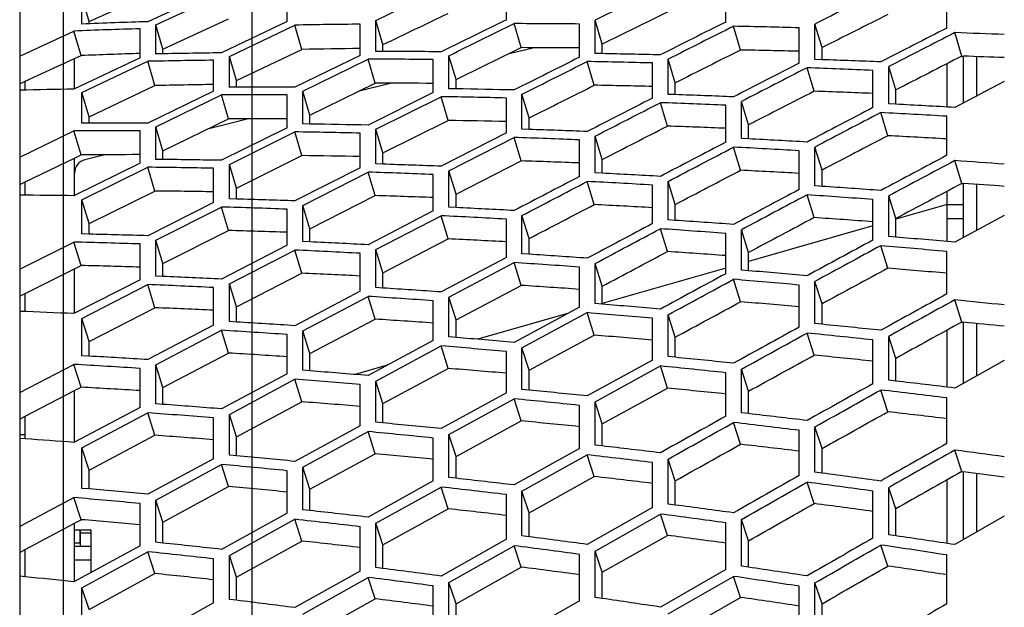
# Model space of a CAD drawing. Header units: millimetres. Extents: x 0 to 420, y 0 to 297.
# Tile 92 of 150: x 196.49 to 203.69, y 241.81 to 246.1. Entities that reach past the tile are written whole.
import ezdxf

# ---------------------------------------------------------------- set-up
doc = ezdxf.new("R2010")
doc.units = ezdxf.units.MM
doc.header["$LTSCALE"] = 23.1
doc.layers.get('0').update_dxf_attribs({"linetype": 'CONTINUOUS'})
for name, color, linetype in [('02___PRT_ALL_AXES', 7, 'CONTINUOUS'), ('06___PRT_ALL_SURFS', 7, 'CONTINUOUS'), ('AXES', 7, 'CONTINUOUS'), ('DIM_PILOTEES', 7, 'CONTINUOUS')]:
    doc.layers.add(name, color=color, linetype=linetype)
doc.styles.get("Standard").update_dxf_attribs({"font": 'txt', "width": 0.7})
doc.dimstyles.new('DIMSTYLE_4', dxfattribs={"dimtxt": 2.5, "dimasz": 3.5, "dimexe": 2, "dimexo": 0, "dimtad": 1, "dimdec": 0, "dimlfac": 5, "dimdsep": 46, "dimtxsty": 'Standard', "dimblk": '_FILLED', "dimblk1": '_FILLED', "dimblk2": '_FILLED', "dimcen": 0, "dimazin": 2, "dimtp": 0.5, "dimtm": 0.5, "dimtfac": 1, "dimtdec": 0, "dimtofl": 0, "dimtmove": 0, "dimatfit": 3, "dimldrblk": '_FILLED', "dimfxl": 0, "dimtolj": 1, "dimarcsym": 0})
doc.dimstyles.new('DIMSTYLE_6', dxfattribs={"dimtxt": 2.5, "dimasz": 3.5, "dimexe": 2, "dimexo": 0, "dimtad": 1, "dimlfac": 5, "dimdsep": 46, "dimtxsty": 'Standard', "dimblk": '_FILLED', "dimblk1": '_FILLED', "dimblk2": '_FILLED', "dimcen": 0, "dimazin": 2, "dimtp": 0.3, "dimtm": 0.3, "dimtfac": 1, "dimtofl": 0, "dimtmove": 0, "dimatfit": 3, "dimldrblk": '_FILLED', "dimfxl": 0, "dimtolj": 1, "dimarcsym": 0})

# ---------------------------------------------------------------- blocks, each defined once
blk = doc.blocks.new('_FILLED')
at = {"color": 0, "linetype": 'ByBlock'}
blk.add_solid([(0, 0), (-1, 0.1429), (-1, -0.1429)], dxfattribs=at)
blk = doc.blocks.new('*D9')
at = {"layer": 'DIM_PILOTEES', "color": 2, "linetype": 'Continuous'}
for p, q in [((198.1929, 218.0943), (198.1929, 271.5517)), ((222.1929, 218.0943), (222.1929, 271.5517)), ((198.1929, 269.5517), (210.1929, 269.5517)), ((222.1929, 269.5517), (210.1929, 269.5517))]:
    blk.add_line(p, q, dxfattribs=at)
at = {"layer": 'DIM_PILOTEES', "color": 2, "linetype": 'Continuous', "xscale": 3.5, "yscale": 3.5, "zscale": 3.5, "rotation": 180}
blk.add_blockref('_FILLED', (198.1929, 269.5517), dxfattribs=at)
at = {"layer": 'DIM_PILOTEES', "color": 2, "linetype": 'Continuous', "xscale": 3.5, "yscale": 3.5, "zscale": 3.5}
blk.add_blockref('_FILLED', (222.1929, 269.5517), dxfattribs=at)
at = {"layer": 'DIM_PILOTEES', "color": 2, "linetype": 'Continuous', "insert": (210.1929, 272.6767), "char_height": 2.5, "width": 8.035714, "attachment_point": 2, "line_spacing_factor": 0.9}
blk.add_mtext('{\\ftxt;\\W0.0001;\\H0.0001;\\~}{\\ftxt;\\W2.1428571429;\\H2.5; }{\\ftxt;\\W0.0001;\\H0.0001;\\~}', dxfattribs=at)
blk = doc.blocks.new('*D10')
at = {"layer": 'DIM_PILOTEES', "color": 2, "linetype": 'Continuous'}
for p, q in [((196.8129, 204.5533), (196.8129, 276.5517)), ((222.1929, 218.0943), (222.1929, 276.5517)), ((196.8129, 274.5517), (209.5029, 274.5517)), ((222.1929, 274.5517), (209.5029, 274.5517))]:
    blk.add_line(p, q, dxfattribs=at)
at = {"layer": 'DIM_PILOTEES', "color": 2, "linetype": 'Continuous', "xscale": 3.5, "yscale": 3.5, "zscale": 3.5, "rotation": 180}
blk.add_blockref('_FILLED', (196.8129, 274.5517), dxfattribs=at)
at = {"layer": 'DIM_PILOTEES', "color": 2, "linetype": 'Continuous', "xscale": 3.5, "yscale": 3.5, "zscale": 3.5}
blk.add_blockref('_FILLED', (222.1929, 274.5517), dxfattribs=at)
at = {"layer": 'DIM_PILOTEES', "color": 2, "linetype": 'Continuous', "insert": (209.5029, 277.6767), "char_height": 2.5, "width": 8.035714, "attachment_point": 2, "line_spacing_factor": 0.9}
blk.add_mtext('{\\ftxt;\\W0.0001;\\H0.0001;\\~}{\\ftxt;\\W2.1428571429;\\H2.5; }{\\ftxt;\\W0.0001;\\H0.0001;\\~}', dxfattribs=at)
blk = doc.blocks.new('*D11')
at = {"layer": 'DIM_PILOTEES', "color": 2, "linetype": 'Continuous'}
for p, q in [((186.1121, 221.9611), (186.1121, 281.5517)), ((233.9929, 233.5885), (233.9929, 281.5517)), ((186.1121, 279.5517), (210.0525, 279.5517)), ((233.9929, 279.5517), (210.0525, 279.5517))]:
    blk.add_line(p, q, dxfattribs=at)
at = {"layer": 'DIM_PILOTEES', "color": 2, "linetype": 'Continuous', "xscale": 3.5, "yscale": 3.5, "zscale": 3.5, "rotation": 180}
blk.add_blockref('_FILLED', (186.1121, 279.5517), dxfattribs=at)
at = {"layer": 'DIM_PILOTEES', "color": 2, "linetype": 'Continuous', "xscale": 3.5, "yscale": 3.5, "zscale": 3.5}
blk.add_blockref('_FILLED', (233.9929, 279.5517), dxfattribs=at)
at = {"layer": 'DIM_PILOTEES', "color": 2, "linetype": 'Continuous', "insert": (210.0525, 282.6767), "char_height": 2.5, "width": 8.571429, "attachment_point": 2, "line_spacing_factor": 0.9}
blk.add_mtext('{\\ftxt;\\W0.0001;\\H0.0001;\\~}{\\ftxt;\\W2.2857142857;\\H2.5; }{\\ftxt;\\W0.0001;\\H0.0001;\\~}', dxfattribs=at)

msp = doc.modelspace()

# ---------------------------------------------------------------- linework, layer by layer
at = {"color": 7, "linetype": 'Continuous'}
for p, q in [((196.4918, 249.1965), (196.4918, 228.4038)), ((197.91, 246.3132), (197.4294, 246.0905)), ((200.0505, 246.1044), (200.0505, 246.3342)), ((201.6547, 246.0881), (201.6547, 246.3332)), ((196.9469, 246.0734), (196.9469, 246.273)), ((196.9987, 246.0925), (196.9469, 246.273)), ((197.4871, 246.0673), (197.9676, 246.2905)), ((198.4467, 246.0908), (198.4467, 246.3053)), ((203.2718, 246.0443), (203.2718, 246.3049)), ((199.0966, 245.8719), (199.0966, 246.1001)), ((199.1484, 245.9232), (199.0966, 246.1001)), ((200.6991, 245.8578), (200.6991, 246.1013)), ((200.7508, 245.9264), (200.6991, 246.1013)), ((197.3716, 245.8258), (197.3716, 246.0387)), ((197.4871, 245.8543), (197.4871, 246.0673)), ((197.5389, 245.8886), (197.4871, 246.0673)), ((198.4467, 246.0908), (197.9676, 245.863)), ((198.0252, 245.8372), (198.5041, 246.0655)), ((198.5559, 245.888), (198.5041, 246.0655)), ((198.982, 245.844), (198.982, 246.072)), ((200.1595, 245.9007), (200.1077, 246.0762)), ((200.5846, 245.8303), (200.5846, 246.0735)), ((201.7639, 245.8835), (201.7121, 246.057)), ((202.1917, 245.7872), (202.1917, 246.0459)), ((202.307, 245.8147), (202.307, 246.0735)), ((202.3587, 245.9007), (202.307, 246.0735)), ((196.4918, 245.8393), (196.8889, 246.0222)), ((196.9406, 245.8429), (196.8889, 246.0222)), ((203.3817, 245.839), (203.3299, 246.0104)), ((200.2534, 245.9005), (200.0609, 245.8525)), ((197.3716, 245.8258), (196.8889, 245.598)), ((196.8929, 245.598), (196.8929, 245.821)), ((197.91, 245.5826), (197.91, 245.8089)), ((198.0252, 245.6107), (198.0252, 245.8372)), ((198.0769, 245.6603), (198.0252, 245.8372)), ((198.982, 245.844), (198.5041, 245.6111)), ((198.5615, 245.5826), (199.0393, 245.8161)), ((199.0911, 245.6405), (199.0393, 245.8161)), ((199.5165, 245.5729), (199.5165, 245.8143)), ((199.6309, 245.6005), (199.6309, 245.8421)), ((199.6827, 245.6672), (199.6309, 245.8421)), ((200.7508, 245.8569), (200.6991, 245.8578)), ((201.2338, 245.5593), (201.2338, 245.8162)), ((201.2856, 245.6434), (201.2338, 245.8162)), ((202.3587, 245.8128), (202.307, 245.8147)), ((202.3587, 245.8128), (202.307, 245.8147)), ((203.3929, 245.4967), (203.3929, 245.839)), ((203.4915, 245.5482), (203.4915, 245.8351)), ((196.9469, 245.5726), (197.4294, 245.8009)), ((197.4811, 245.6234), (197.4294, 245.8009)), ((200.6936, 245.6259), (200.6418, 245.7994)), ((201.1191, 245.532), (201.1191, 245.7887)), ((202.3011, 245.5822), (202.2493, 245.7536)), ((202.8463, 245.4896), (202.8463, 245.762)), ((202.8981, 245.5913), (202.8463, 245.762)), ((203.2729, 245.4669), (203.2729, 245.7834)), ((202.7305, 245.4624), (202.7305, 245.7346)), ((196.5329, 245.5905), (196.5329, 245.6554)), ((199.2107, 245.6405), (198.9653, 245.5793)), ((199.6827, 245.5996), (199.6309, 245.6005)), ((199.6827, 245.5996), (199.6309, 245.6005)), ((203.6918, 245.6527), (203.3299, 245.4637)), ((196.9469, 245.3479), (196.9469, 245.5726)), ((196.9987, 245.3957), (196.9469, 245.5726)), ((197.91, 245.5826), (197.4294, 245.3499)), ((197.4871, 245.3219), (197.9676, 245.5551)), ((198.0194, 245.3796), (197.9676, 245.5551)), ((198.4467, 245.3151), (198.4467, 245.5548)), ((198.5615, 245.3428), (198.5615, 245.5826)), ((198.6133, 245.4077), (198.5615, 245.5826)), ((199.5165, 245.5729), (199.0393, 245.3348)), ((199.0966, 245.3038), (199.5737, 245.5424)), ((199.6255, 245.3689), (199.5737, 245.5424)), ((200.0505, 245.2777), (200.0505, 245.5325)), ((200.1649, 245.3049), (200.1649, 245.5599)), ((200.2167, 245.3871), (200.1649, 245.5599)), ((201.2856, 245.5575), (201.2338, 245.5593)), ((201.2282, 245.3273), (201.1765, 245.4986)), ((201.6547, 245.2097), (201.6547, 245.4799)), ((201.7696, 245.2367), (201.7696, 245.5071)), ((201.8214, 245.3365), (201.7696, 245.5071)), ((202.8981, 245.4869), (202.8463, 245.4896)), ((198.1658, 245.38), (197.8652, 245.305)), ((202.8402, 245.2571), (202.7884, 245.4262)), ((203.2718, 245.1139), (203.2718, 245.3995)), ((197.4871, 245.0839), (197.4871, 245.3219)), ((197.5389, 245.147), (197.4871, 245.3219)), ((198.4467, 245.3151), (197.9676, 245.0775)), ((198.6133, 245.3421), (198.5615, 245.3428)), ((200.2167, 245.3032), (200.1649, 245.3049)), ((196.4918, 245.1014), (196.8889, 245.2925)), ((196.9406, 245.1169), (196.8889, 245.2925)), ((197.3716, 245.0561), (197.3716, 245.2939)), ((198.0252, 245.0469), (198.5041, 245.285)), ((198.5559, 245.1115), (198.5041, 245.285)), ((198.982, 245.0234), (198.982, 245.2763)), ((199.0966, 245.0507), (199.0966, 245.3038)), ((199.1484, 245.1309), (199.0966, 245.3038)), ((200.0505, 245.2777), (199.5737, 245.0344)), ((199.6309, 245.0008), (200.1077, 245.2446)), ((200.1595, 245.0733), (200.1077, 245.2446)), ((200.6991, 244.9853), (200.6991, 245.2537)), ((200.7508, 245.083), (200.6991, 245.2537)), ((201.8214, 245.2341), (201.7696, 245.2367)), ((200.5846, 244.9584), (200.5846, 245.2266)), ((201.7639, 245.0047), (201.7121, 245.1738)), ((202.307, 244.8904), (202.307, 245.1742)), ((202.3587, 245.0058), (202.307, 245.1742)), ((196.8929, 244.8185), (196.8929, 245.094)), ((197.1151, 245.118), (196.9687, 245.0815)), ((202.1917, 244.8637), (202.1917, 245.1472)), ((197.3716, 245.0561), (196.8889, 244.8185)), ((196.9469, 244.7884), (197.4294, 245.0264)), ((197.4811, 244.8529), (197.4294, 245.0264)), ((197.5389, 245.0834), (197.4871, 245.0839)), ((197.91, 244.7683), (197.91, 245.0193)), ((198.0252, 244.7957), (198.0252, 245.0469)), ((198.0769, 244.874), (198.0252, 245.0469)), ((198.982, 245.0234), (198.5041, 244.7809)), ((199.1484, 245.049), (199.0966, 245.0507)), ((203.3817, 244.9084), (203.3299, 245.0751)), ((198.5615, 244.7477), (199.0393, 244.9907)), ((199.0911, 244.8194), (199.0393, 244.9907)), ((199.5165, 244.7076), (199.5165, 244.9737)), ((199.6309, 244.7344), (199.6309, 245.0008)), ((199.6827, 244.8302), (199.6309, 245.0008)), ((200.7508, 244.9827), (200.6991, 244.9853)), ((200.7508, 244.9827), (200.6991, 244.9853)), ((196.5329, 244.8221), (196.5329, 244.9212)), ((200.6936, 244.7537), (200.6418, 244.9228)), ((201.1191, 244.6153), (201.1191, 244.8967)), ((201.2338, 244.6419), (201.2338, 244.9235)), ((201.2856, 244.7551), (201.2338, 244.9235)), ((202.3587, 244.8869), (202.307, 244.8904)), ((203.3929, 244.5131), (203.3929, 244.9084)), ((203.4915, 244.5665), (203.4915, 244.901)), ((202.3011, 244.6585), (202.2493, 244.8252)), ((202.8463, 244.5204), (202.8463, 244.8175)), ((202.8981, 244.6515), (202.8463, 244.8175)), ((203.2729, 244.484), (203.2729, 244.8507)), ((196.9469, 244.5391), (196.9469, 244.7884)), ((196.9987, 244.6155), (196.9469, 244.7884)), ((197.91, 244.7683), (197.4294, 244.5261)), ((197.4871, 244.4933), (197.9676, 244.736)), ((198.0194, 244.5647), (197.9676, 244.736)), ((198.077, 244.7942), (198.0252, 244.7957)), ((198.5615, 244.4833), (198.5615, 244.7477)), ((198.6133, 244.577), (198.5615, 244.7477)), ((199.6827, 244.7319), (199.6309, 244.7344)), ((202.7305, 244.494), (202.7305, 244.7908)), ((203.2729, 244.7533), (202.8996, 244.6463)), ((203.2729, 244.7533), (203.3929, 244.7533)), ((198.4467, 244.4563), (198.4467, 244.7205)), ((199.5165, 244.7076), (199.0393, 244.4602)), ((199.0966, 244.4244), (199.5737, 244.6723)), ((199.6255, 244.5032), (199.5737, 244.6723)), ((200.1649, 244.3943), (200.1649, 244.6739)), ((200.2167, 244.5055), (200.1649, 244.6739)), ((203.6918, 244.6748), (203.3299, 244.479)), ((200.0505, 244.3678), (200.0505, 244.6472)), ((201.2856, 244.6384), (201.2338, 244.6419)), ((201.2856, 244.6384), (201.2338, 244.6419)), ((202.7305, 244.5978), (201.8214, 244.3371)), ((203.2729, 244.6533), (203.3929, 244.6533)), ((196.9987, 244.5378), (196.9469, 244.5391)), ((201.2282, 244.4104), (201.1765, 244.5771)), ((201.6547, 244.2485), (201.6547, 244.5431)), ((201.7696, 244.2747), (201.7696, 244.5696)), ((201.8214, 244.4036), (201.7696, 244.5696)), ((202.8981, 244.5161), (202.8463, 244.5204)), ((196.4918, 244.2809), (196.8889, 244.4796)), ((196.9406, 244.3083), (196.8889, 244.4796)), ((197.3716, 244.2038), (197.3716, 244.466)), ((197.4871, 244.231), (197.4871, 244.4933)), ((197.5389, 244.3226), (197.4871, 244.4933)), ((198.4467, 244.4563), (197.9676, 244.2095)), ((198.6133, 244.4809), (198.5615, 244.4833)), ((202.8402, 244.2887), (202.7884, 244.453)), ((198.0252, 244.1741), (198.5041, 244.4215)), ((198.5559, 244.2524), (198.5041, 244.4215)), ((198.982, 244.1204), (198.982, 244.3976)), ((199.0966, 244.1469), (199.0966, 244.4244)), ((199.1484, 244.256), (199.0966, 244.4244)), ((200.2167, 244.3909), (200.1649, 244.3943)), ((203.2718, 244.1008), (203.2718, 244.4108)), ((200.0505, 244.3678), (199.5737, 244.1155)), ((199.6309, 244.0772), (200.1077, 244.33)), ((200.1595, 244.1633), (200.1077, 244.33)), ((200.5846, 244.0043), (200.5846, 244.2967)), ((200.6991, 244.0304), (200.6991, 244.3231)), ((200.7508, 244.1571), (200.6991, 244.3231)), ((196.8929, 243.9572), (196.8929, 244.2845)), ((197.5389, 244.2288), (197.4871, 244.231)), ((201.6547, 244.2893), (200.7508, 244.0301)), ((201.8214, 244.2704), (201.7696, 244.2747)), ((197.3716, 244.2038), (196.8889, 243.9572)), ((196.9469, 243.9223), (197.4294, 244.1694)), ((197.4811, 244.0003), (197.4294, 244.1694)), ((198.0252, 243.8988), (198.0252, 244.1741)), ((198.0769, 244.0057), (198.0252, 244.1741)), ((201.7639, 244.0435), (201.7121, 244.2078)), ((202.1917, 243.8581), (202.1917, 244.1659)), ((202.307, 243.884), (202.307, 244.192)), ((202.3587, 244.0285), (202.307, 244.192)), ((196.5329, 243.9717), (196.5329, 244.1047)), ((197.91, 243.8721), (197.91, 244.1472)), ((198.982, 244.1204), (198.5041, 243.8689)), ((198.5615, 243.831), (199.0393, 244.083)), ((199.0911, 243.9162), (199.0393, 244.083)), ((199.1484, 244.1436), (199.0966, 244.1469)), ((199.5165, 243.7606), (199.5165, 244.0508)), ((199.6309, 243.7867), (199.6309, 244.0772)), ((199.6827, 243.9112), (199.6309, 244.0772)), ((200.7508, 244.0262), (200.6991, 244.0304)), ((203.3817, 243.8956), (203.3299, 244.0573)), ((200.4978, 243.9576), (199.8419, 243.7695)), ((200.5846, 244.0043), (200.1077, 243.7471)), ((200.1649, 243.7062), (200.6418, 243.964)), ((200.6936, 243.7997), (200.6418, 243.964)), ((201.2338, 243.643), (201.2338, 243.9486)), ((201.2856, 243.7851), (201.2338, 243.9486)), ((196.9469, 243.649), (196.9469, 243.9223)), ((196.9987, 243.7539), (196.9469, 243.9223)), ((197.91, 243.8721), (197.4294, 243.621)), ((198.077, 243.8957), (198.0252, 243.8988)), ((201.1191, 243.6172), (201.1191, 243.9226)), ((202.3587, 243.8789), (202.307, 243.884)), ((203.3929, 243.4484), (203.3929, 243.8945)), ((203.4915, 243.5035), (203.4915, 243.8847)), ((197.4871, 243.5836), (197.9676, 243.8351)), ((198.0194, 243.6684), (197.9676, 243.8351)), ((198.4467, 243.5165), (198.4467, 243.8045)), ((198.5615, 243.5427), (198.5615, 243.831)), ((198.6133, 243.665), (198.5615, 243.831)), ((202.3011, 243.6532), (202.2493, 243.8149)), ((203.2729, 243.42), (203.2729, 243.836)), ((199.5165, 243.7606), (199.0393, 243.5044)), ((199.0966, 243.464), (199.5737, 243.7206)), ((199.6255, 243.5564), (199.5737, 243.7206)), ((199.6827, 243.7825), (199.6309, 243.7867)), ((202.7305, 243.4444), (202.7305, 243.7651)), ((202.8463, 243.47), (202.8463, 243.791)), ((202.8981, 243.6301), (202.8463, 243.791)), ((196.9987, 243.6462), (196.9469, 243.649)), ((200.0505, 243.3771), (200.0505, 243.6803)), ((200.1649, 243.4028), (200.1649, 243.7062)), ((200.2167, 243.5427), (200.1649, 243.7062)), ((196.4918, 243.3798), (196.8889, 243.5857)), ((196.9406, 243.419), (196.8889, 243.5857)), ((197.4871, 243.2975), (197.4871, 243.5836)), ((197.5389, 243.4176), (197.4871, 243.5836)), ((199.1788, 243.5793), (198.9447, 243.5122)), ((201.1191, 243.6172), (200.6418, 243.3552)), ((201.2856, 243.6378), (201.2338, 243.643)), ((203.6918, 243.6152), (203.3299, 243.4132)), ((197.3716, 243.2711), (197.3716, 243.557)), ((198.4467, 243.5165), (197.9676, 243.261)), ((198.6133, 243.5387), (198.5615, 243.5427)), ((200.6991, 243.3118), (201.1765, 243.5743)), ((201.2282, 243.4127), (201.1765, 243.5743)), ((201.6547, 243.2067), (201.6547, 243.525)), ((201.7696, 243.2321), (201.7696, 243.5507)), ((201.8214, 243.3898), (201.7696, 243.5507)), ((198.0252, 243.221), (198.5041, 243.477)), ((198.5559, 243.3127), (198.5041, 243.477)), ((198.982, 243.1371), (198.982, 243.438)), ((199.0966, 243.1629), (199.0966, 243.464)), ((199.1484, 243.3005), (199.0966, 243.464)), ((202.8981, 243.464), (202.8463, 243.47)), ((202.8981, 243.464), (202.8463, 243.47)), ((196.8929, 243.0181), (196.8929, 243.3943)), ((200.0505, 243.3771), (199.5737, 243.1164)), ((200.2167, 243.3978), (200.1649, 243.4028)), ((202.8402, 243.2397), (202.7884, 243.3987)), ((197.5389, 243.2937), (197.4871, 243.2975)), ((199.6309, 243.0734), (200.1077, 243.3347)), ((200.1595, 243.173), (200.1077, 243.3347)), ((200.6991, 242.9955), (200.6991, 243.3118)), ((200.7508, 243.1509), (200.6991, 243.3118)), ((203.2718, 243.0075), (203.2718, 243.3411)), ((197.3716, 243.2711), (196.8889, 243.016)), ((196.9469, 242.9765), (197.4294, 243.2321)), ((197.4811, 243.0679), (197.4294, 243.2321)), ((198.0252, 242.9222), (198.0252, 243.221)), ((198.0769, 243.0575), (198.0252, 243.221)), ((200.5846, 242.9702), (200.5846, 243.2862)), ((201.8214, 243.2261), (201.7696, 243.2321)), ((196.5329, 243.0415), (196.5329, 243.2081)), ((197.91, 242.8963), (197.91, 243.1949)), ((199.1484, 243.1579), (199.0966, 243.1629)), ((201.7639, 243.0023), (201.7121, 243.1613)), ((198.982, 243.1371), (198.5041, 242.8772)), ((198.5615, 242.8347), (199.0393, 243.0951)), ((199.0911, 242.9334), (199.0393, 243.0951)), ((199.6309, 242.7595), (199.6309, 243.0734)), ((199.6827, 242.9125), (199.6309, 243.0734)), ((202.1917, 242.773), (202.1917, 243.1041)), ((202.307, 242.798), (202.307, 243.1294)), ((202.3587, 242.9712), (202.307, 243.1294)), ((196.5329, 243.0415), (196.4918, 243.0444)), ((199.5165, 242.7342), (199.5165, 243.0478)), ((196.9469, 242.6799), (196.9469, 242.9765)), ((196.9987, 242.813), (196.9469, 242.9765)), ((200.5846, 242.9702), (200.1077, 242.7049)), ((200.7508, 242.9896), (200.6991, 242.9955)), ((203.3817, 242.8031), (203.3299, 242.9594)), ((197.91, 242.8963), (197.4294, 242.637)), ((198.077, 242.9175), (198.0252, 242.9222)), ((200.1649, 242.6594), (200.6418, 242.9253)), ((200.6936, 242.7662), (200.6418, 242.9253)), ((201.1191, 242.5401), (201.1191, 242.8688)), ((201.2338, 242.565), (201.2338, 242.8939)), ((201.2856, 242.7357), (201.2338, 242.8939)), ((197.4871, 242.5949), (197.9676, 242.8547)), ((198.0194, 242.693), (197.9676, 242.8547)), ((198.4467, 242.4979), (198.4467, 242.8091)), ((198.5615, 242.5232), (198.5615, 242.8347)), ((198.6133, 242.6738), (198.5615, 242.8347)), ((202.3587, 242.7912), (202.307, 242.798)), ((203.3929, 242.3051), (203.3929, 242.8016)), ((203.4915, 242.3618), (203.4915, 242.7887)), ((199.5165, 242.7342), (199.0393, 242.47)), ((199.6827, 242.7537), (199.6309, 242.7595)), ((202.3011, 242.5689), (202.2493, 242.7252)), ((203.2729, 242.2775), (203.2729, 242.7417)), ((196.9987, 242.6755), (196.9469, 242.6799)), ((199.0966, 242.425), (199.5737, 242.6897)), ((199.6255, 242.5307), (199.5737, 242.6897)), ((200.1649, 242.3329), (200.1649, 242.6594)), ((200.2167, 242.5012), (200.1649, 242.6594)), ((202.7305, 242.3163), (202.7305, 242.6601)), ((202.8463, 242.341), (202.8463, 242.685)), ((202.8981, 242.5296), (202.8463, 242.685)), ((196.5329, 242.4222), (196.8889, 242.6128)), ((196.9406, 242.4511), (196.8889, 242.6128)), ((197.3716, 242.2603), (197.3716, 242.5692)), ((197.4871, 242.2858), (197.4871, 242.5949)), ((197.5389, 242.434), (197.4871, 242.5949)), ((200.0505, 242.308), (200.0505, 242.6343)), ((198.4467, 242.4979), (197.9676, 242.2344)), ((198.6133, 242.5176), (198.5615, 242.5232)), ((201.1191, 242.5401), (200.6418, 242.2701)), ((201.2856, 242.5582), (201.2338, 242.565)), ((196.8929, 241.9972), (196.8929, 242.4256)), ((198.0252, 242.1898), (198.5041, 242.4538)), ((198.5559, 242.2948), (198.5041, 242.4538)), ((199.0966, 242.1009), (199.0966, 242.425)), ((199.1484, 242.2667), (199.0966, 242.425)), ((200.6991, 242.2222), (201.1765, 242.4926)), ((201.2282, 242.3364), (201.1765, 242.4926)), ((201.6547, 242.0869), (201.6547, 242.4282)), ((201.7696, 242.1114), (201.7696, 242.453)), ((201.8214, 242.2975), (201.7696, 242.453)), ((203.6918, 242.4766), (203.3929, 242.3051)), ((196.4918, 242.4002), (196.5329, 242.4222)), ((196.8929, 242.3771), (197.0129, 242.3771)), ((196.9329, 242.2802), (196.9329, 242.3771)), ((197.0129, 242.3533), (196.9329, 242.3533)), ((197.0129, 242.3771), (197.0129, 242.0648)), ((198.982, 242.076), (198.982, 242.3998)), ((197.5389, 242.2804), (197.4871, 242.2858)), ((200.0505, 242.308), (199.5737, 242.0394)), ((200.2167, 242.3262), (200.1649, 242.3329)), ((202.8981, 242.3333), (202.8463, 242.341)), ((202.8981, 242.3334), (202.8463, 242.341)), ((203.3929, 242.3051), (203.3299, 242.2689)), ((203.3929, 242.3051), (203.3299, 242.2689)), ((196.5329, 242.0337), (196.5329, 242.2335)), ((197.3716, 242.2603), (196.8889, 241.9972)), ((196.8929, 242.2571), (197.0129, 242.2571)), ((196.9469, 241.9532), (197.4294, 242.2167)), ((197.4811, 242.0577), (197.4294, 242.2167)), ((199.6309, 241.9919), (200.1077, 242.261)), ((200.1595, 242.1048), (200.1077, 242.261)), ((200.6991, 241.8832), (200.6991, 242.2222)), ((200.7508, 242.0668), (200.6991, 242.2222)), ((202.8402, 242.1126), (202.7884, 242.266)), ((196.8929, 242.1571), (197.0129, 242.1571)), ((197.91, 241.8433), (197.91, 242.1646)), ((198.0252, 241.8683), (198.0252, 242.1898)), ((198.0769, 242.0316), (198.0252, 242.1898)), ((200.5846, 241.8588), (200.5846, 242.1975)), ((203.2718, 241.8368), (203.2718, 242.1932)), ((198.982, 242.076), (198.5041, 241.8084)), ((199.1484, 242.0944), (199.0966, 242.1009)), ((201.6547, 242.0869), (201.1765, 241.8124)), ((201.8214, 242.1038), (201.7696, 242.1114)), ((196.5329, 242.0337), (196.4918, 242.0378)), ((198.5615, 241.7614), (199.0393, 242.0295)), ((199.0911, 241.8732), (199.0393, 242.0295)), ((201.2338, 241.762), (201.7121, 242.037)), ((201.7639, 241.8836), (201.7121, 242.037)), ((196.9469, 241.6341), (196.9469, 241.9532)), ((196.9987, 241.795), (196.9469, 241.9532)), ((199.5165, 241.6311), (199.5165, 241.9673)), ((199.6309, 241.6555), (199.6309, 241.9919)), ((199.6827, 241.8365), (199.6309, 241.9919)), ((202.1917, 241.6109), (202.1917, 241.9646)), ((202.307, 241.635), (202.307, 241.989)), ((202.3587, 241.8365), (202.307, 241.989)), ((198.077, 241.8619), (198.0252, 241.8683)), ((200.5846, 241.8588), (200.1077, 241.5858)), ((200.7508, 241.8756), (200.6991, 241.8832)), ((197.91, 241.8433), (197.4294, 241.5763))]:
    msp.add_line(p, q, dxfattribs=at)
at = {"color": 2, "linetype": 'Continuous'}
msp.add_line((196.9329, 242.2802), (196.8929, 242.2802), dxfattribs=at)
at = {"color": 7, "linetype": 'Continuous'}
for centre, radius, start, end in [((311.7677, 21.2066), 250.8264, 116.161802, 116.283366), ((299.3149, 54.058), 215.129, 116.659743, 116.803311), ((199.7586, 168.855), 77.2206, 91.771386, 92.129742), ((199.9403, 168.6303), 77.5009, 91.8566, 92.213503), ((199.8344, 165.4683), 80.6082, 90.605877, 90.945603), ((199.8532, 159.1351), 86.9415, 89.517986, 89.832249), ((312.0324, 25.7242), 246.4619, 116.605759, 116.730165), ((312.0317, 26.306), 245.888, 116.657595, 116.78238), ((199.6953, 148.7925), 97.2854, 88.529602, 88.812087), ((299.2661, 58.1332), 211.0106, 117.060214, 117.207698), ((299.2398, 58.6398), 210.4909, 117.106671, 117.254659), ((199.2042, 133.1687), 112.9171, 87.722312, 87.906063), ((198.9541, 168.5813), 77.2346, 90.774565, 91.131201), ((199.1326, 168.3508), 77.521, 90.861086, 91.216273), ((198.9784, 164.0177), 81.7984, 89.623121, 89.957343), ((199.1643, 163.7439), 82.1281, 89.714372, 90.04721), ((199.0632, 155.6697), 90.2029, 88.657557, 88.92798), ((198.6778, 142.942), 102.9367, 87.711381, 87.950718), ((198.8689, 156.1693), 89.6476, 88.56166, 88.866811), ((311.7782, 31.4261), 240.7487, 117.077202, 117.205444), ((311.7198, 32.0691), 240.0934, 117.126046, 117.254738), ((198.4715, 143.6376), 102.1858, 87.611258, 87.881296), ((198.2909, 170.5962), 75.0149, 91.07089, 91.374247), ((198.3202, 167.5511), 78.0602, 89.864995, 90.216534), ((198.2574, 161.5414), 84.0703, 88.738852, 89.028568), ((198.1443, 167.7907), 77.7646, 89.777197, 90.13018), ((198.0753, 161.9544), 83.6015, 88.646205, 88.973047), ((197.9712, 151.8146), 93.8014, 87.714371, 87.975113), ((197.7807, 152.3807), 93.1798, 87.617239, 87.911515), ((311.0243, 37.6107), 234.3712, 117.520158, 117.652894), ((197.2556, 136.4158), 109.217, 86.811708, 87.038596), ((310.9175, 38.2939), 233.6572, 117.565878, 117.699133), ((197.0541, 137.2233), 108.3547, 86.710397, 86.966388), ((197.5121, 170.4192), 74.9308, 90.063292, 90.432208), ((197.4794, 166.1213), 79.2289, 88.871826, 89.17997), ((197.3444, 170.6296), 74.6642, 89.979156, 90.349568), ((197.3073, 166.4629), 78.8312, 88.782665, 89.130075), ((197.0976, 159.2182), 86.0791, 87.678394, 87.996027), ((197.2756, 158.7546), 86.5985, 87.772274, 88.053735), ((196.7338, 146.9873), 98.3785, 86.786101, 87.035683), ((196.5483, 147.6355), 97.6749, 86.687779, 86.969492), ((309.8591, 44.0892), 227.5341, 117.933437, 118.071297), ((196.9929, 244.9845), 0.1, 104, 180), ((196.56, 169.9204), 75.1111, 88.970117, 89.336825), ((196.724, 169.6387), 75.4491, 89.055578, 89.381178), ((196.5874, 164.1822), 80.9073, 87.884707, 88.186085), ((309.7135, 44.7935), 226.7822, 117.97591, 118.114356), ((195.4347, 130.1284), 115.2175, 85.890364, 86.070759), ((196.4194, 164.5629), 80.4705, 87.794317, 88.134266), ((196.1863, 155.1995), 89.8992, 86.817941, 87.089601), ((196.0132, 155.7245), 89.3183, 86.72287, 87.029524), ((195.2994, 140.9986), 104.1279, 85.875678, 86.112686), ((195.9879, 172.2302), 72.594, 89.288901, 89.602317), ((326.7171, 10.1886), 265.6671, 117.951728, 118.068865), ((326.4873, 11.1357), 264.6618, 117.996762, 118.114433), ((195.1206, 141.7495), 103.3219, 85.776209, 86.043753), ((195.7447, 168.7058), 76.0627, 87.964236, 88.325306), ((195.9046, 168.3937), 76.4314, 88.050918, 88.371298), ((195.6174, 161.611), 83.2203, 86.907019, 87.200026), ((195.4543, 162.0384), 82.7365, 86.815441, 87.146088), ((194.95, 150.7564), 94.0956, 85.878922, 86.139297), ((195.2265, 171.6003), 72.959, 88.269795, 88.60815), ((194.7832, 151.3567), 93.4394, 85.782704, 86.076681), ((193.6005, 133.5862), 111.3188, 84.985879, 85.208979), ((195.0732, 171.8549), 72.6475, 88.187015, 88.567861), ((195.0311, 166.6079), 77.9554, 87.052751, 87.366256), ((324.3896, 19.1031), 256.1288, 118.358819, 118.481223), ((324.1185, 20.0638), 255.0912, 118.400658, 118.523662), ((193.4312, 134.4678), 110.3825, 84.885311, 85.137171), ((194.8759, 166.9562), 77.5502, 86.964886, 87.318416), ((194.5384, 158.332), 86.246, 85.941958, 86.225043), ((194.3811, 158.8159), 85.7057, 85.849234, 86.168799), ((194.4307, 170.462), 73.8323, 87.254177, 87.587213), ((193.5175, 145.2615), 99.3566, 84.958155, 85.205832), ((194.2818, 170.7449), 73.492, 87.170223, 87.545368), ((193.359, 145.9556), 98.6066, 84.860834, 85.140523), ((193.9283, 164.6262), 79.6209, 85.975373, 86.31951), ((194.0781, 164.2348), 80.0695, 86.06438, 86.369397), ((321.7303, 28.0509), 246.394, 118.735613, 118.863883), ((193.3128, 154.2413), 90.0925, 84.992606, 85.264282), ((321.4303, 29.0036), 245.3483, 118.774144, 118.903077), ((191.4901, 126.4137), 118.2379, 84.076764, 84.253032), ((193.8177, 173.3312), 70.6927, 87.510022, 87.832119), ((193.1627, 154.7942), 89.4829, 84.898779, 85.205557), ((193.5789, 168.8171), 75.2132, 86.245397, 86.571448), ((191.8247, 138.4891), 105.9149, 84.058422, 84.292068), ((193.4351, 169.1335), 74.839, 86.160306, 86.527835), ((191.6773, 139.3018), 105.0465, 83.960044, 84.223926), ((192.8724, 161.6522), 82.3416, 84.998907, 85.331863), ((193.0157, 161.2088), 82.8424, 85.089016, 85.383989), ((192.9097, 172.5811), 71.116, 86.402835, 86.792413), ((193.0486, 172.3269), 71.4286, 86.483833, 86.829898), ((191.8937, 149.1972), 94.9064, 84.061905, 84.320758), ((192.6468, 166.6257), 77.144, 85.246773, 85.56422), ((191.753, 149.8355), 94.2113, 83.967019, 84.259394), ((192.5089, 166.9819), 76.7296, 85.160585, 85.518635), ((189.7856, 130.1243), 114.0957, 83.182335, 83.400704), ((191.8084, 157.4399), 86.3682, 84.129747, 84.413187), ((189.6539, 131.0894), 113.0748, 83.082945, 83.329608), ((192.221, 170.8116), 72.6769, 85.464876, 85.803847), ((191.6731, 157.9463), 85.8039, 84.038579, 84.358643), ((192.0874, 171.0969), 72.3327, 85.382788, 85.764679), ((190.2208, 143.0062), 100.8891, 83.152639, 83.397339), ((191.6062, 163.831), 79.6847, 84.261528, 84.568809), ((190.0926, 143.7516), 100.0865, 83.056738, 83.33319), ((191.4752, 164.2348), 79.2222, 84.174283, 84.521057), ((191.7431, 173.9002), 69.307, 85.74207, 86.037152), ((335.1482, 9.6069), 268.0807, 119.46739, 119.58612), ((190.4119, 152.8058), 90.7746, 83.189521, 83.460015), ((334.6477, 10.8751), 266.6598, 119.502024, 119.621492), ((187.3191, 121.9859), 122.0283, 82.289287, 82.460711), ((191.3131, 168.7866), 74.4388, 84.456429, 84.786679), ((190.2868, 153.3897), 90.1323, 83.097337, 83.402888), ((191.1856, 169.1086), 74.0573, 84.373288, 84.745618), ((188.2141, 135.3999), 108.3188, 82.267416, 82.496721), ((190.4233, 160.355), 82.9173, 83.292757, 83.588381), ((188.1028, 136.2821), 107.379, 82.170544, 82.42966), ((190.9481, 172.5952), 70.341, 84.71323, 85.065447), ((190.3008, 160.8164), 82.3967, 83.204497, 83.538278), ((190.8234, 172.8504), 70.0256, 84.634352, 85.030911), ((190.2982, 166.2028), 76.7665, 83.461723, 83.781686), ((188.7699, 147.1402), 96.2353, 82.27112, 82.527339), ((190.178, 166.5685), 76.3406, 83.377569, 83.738533), ((188.658, 147.8208), 95.4959, 82.177963, 82.467479), ((190.0668, 170.7225), 71.947, 83.695384, 84.038766), ((189.0566, 156.0923), 86.9531, 82.343409, 82.625964), ((185.7639, 126.0003), 117.5881, 81.408657, 81.621418), ((189.9485, 171.0116), 71.597, 83.615499, 84.00242), ((188.9449, 156.6241), 86.3614, 82.254175, 82.573338), ((185.6764, 127.0607), 116.4693, 81.310857, 81.551334), ((189.1444, 162.9929), 79.7316, 82.483858, 82.792041), ((186.8082, 140.2151), 102.9889, 81.377147, 81.617854), ((189.7403, 174.0685), 68.3038, 83.992473, 84.292686), ((189.0331, 163.4112), 79.2525, 82.398732, 82.746606), ((186.7141, 141.0181), 102.1262, 81.283059, 81.555127), ((189.0805, 168.3311), 74.0792, 82.691629, 83.024605), ((187.4537, 150.9002), 91.942, 81.416264, 81.684423)]:
    msp.add_arc(centre, radius, start, end, dxfattribs=at)
for points in [[(199.0966, 246.1001), (199.2556, 246.1765), (199.4146, 246.2527), (199.5737, 246.3288)], [(200.0505, 246.1044), (199.8915, 246.0267), (199.7326, 245.9489), (199.5737, 245.8709)], [(199.6309, 245.8421), (199.7898, 245.9203), (199.9487, 245.9983), (200.1077, 246.0762)], [(200.5846, 245.8303), (200.4255, 245.7508), (200.2666, 245.6711), (200.1077, 245.5913)], [(200.1649, 245.5599), (200.3238, 245.6399), (200.4828, 245.7198), (200.6418, 245.7994)], [(201.1191, 245.532), (200.96, 245.4507), (200.8009, 245.3692), (200.6418, 245.2877)], [(200.6991, 245.2537), (200.8581, 245.3355), (201.0173, 245.4171), (201.1765, 245.4986)], [(201.6547, 245.2097), (201.4952, 245.1267), (201.3358, 245.0434), (201.1765, 244.96)], [(201.2338, 244.9235), (201.3932, 245.0071), (201.5526, 245.0905), (201.7121, 245.1738)], [(200.5846, 244.9584), (200.4256, 244.8758), (200.2666, 244.793), (200.1077, 244.7101)], [(200.1649, 244.6739), (200.3238, 244.757), (200.4828, 244.84), (200.6418, 244.9228)], [(201.1191, 244.6153), (200.96, 244.531), (200.8009, 244.4464), (200.6418, 244.3618)], [(200.6991, 244.3231), (200.8581, 244.4079), (201.0173, 244.4926), (201.1765, 244.5771)], [(201.6547, 244.2485), (201.4952, 244.1624), (201.3358, 244.0762), (201.1765, 243.9899)], [(201.2338, 243.9486), (201.3932, 244.0352), (201.5526, 244.1216), (201.7121, 244.2078)], [(202.1917, 243.8581), (202.0317, 243.7704), (201.8719, 243.6825), (201.7121, 243.5944)], [(201.7696, 243.5507), (201.9294, 243.6389), (202.0893, 243.727), (202.2493, 243.8149)], [(202.7305, 243.4444), (202.57, 243.355), (202.4096, 243.2654), (202.2493, 243.1757)], [(202.307, 243.1294), (202.4674, 243.2193), (202.6278, 243.3091), (202.7884, 243.3987)], [(201.6547, 243.2067), (201.4952, 243.1179), (201.3358, 243.0289), (201.1765, 242.9398)], [(201.2338, 242.8939), (201.3932, 242.9832), (201.5526, 243.0723), (201.7121, 243.1613)], [(202.1917, 242.773), (202.0317, 242.6826), (201.8719, 242.592), (201.7121, 242.5013)], [(201.7696, 242.453), (201.9294, 242.5438), (202.0893, 242.6346), (202.2493, 242.7252)], [(202.7305, 242.3163), (202.57, 242.2243), (202.4096, 242.1321), (202.2493, 242.0398)], [(202.307, 241.989), (202.4674, 242.0815), (202.6278, 242.1738), (202.7884, 242.266)], [(203.2718, 241.8368), (203.1106, 241.7432), (202.9494, 241.6495), (202.7884, 241.5556)]]:
    msp.add_open_spline(points, degree=3, dxfattribs=at)
at = {"layer": '02___PRT_ALL_AXES', "color": 7, "linetype": 'Continuous'}
msp.add_line((196.5329, 243.0702), (196.4918, 243.0702), dxfattribs=at)
at = {"layer": '06___PRT_ALL_SURFS', "color": 7, "linetype": 'Continuous'}
for p, q in [((196.9987, 246.0925), (197.4811, 246.3101)), ((197.5389, 245.8886), (198.0194, 246.1112)), ((196.9987, 246.0754), (196.9987, 246.0925)), ((197.5389, 245.8554), (197.5389, 245.8886)), ((198.0769, 245.6603), (198.5559, 245.888)), ((199.1484, 245.8719), (199.1484, 245.9232)), ((200.7508, 245.8569), (200.7508, 245.9264)), ((202.3587, 245.8128), (202.3587, 245.9007)), ((196.5329, 245.6554), (196.8929, 245.821)), ((196.8929, 245.821), (196.9406, 245.8429)), ((203.3817, 245.839), (203.3929, 245.8386)), ((199.6827, 245.5996), (199.6827, 245.6672)), ((196.4918, 245.6365), (196.5329, 245.6554)), ((196.4918, 245.6365), (196.5329, 245.6554)), ((196.9987, 245.3957), (197.4811, 245.6234)), ((198.0769, 245.6109), (198.0769, 245.6603)), ((198.6133, 245.4077), (199.0911, 245.6405)), ((201.2856, 245.5574), (201.2856, 245.6434)), ((202.8981, 245.4869), (202.8981, 245.5913)), ((196.9987, 245.3482), (196.9987, 245.3957)), ((197.5389, 245.147), (198.0194, 245.3796)), ((198.6133, 245.3421), (198.6133, 245.4077)), ((200.2167, 245.3031), (200.2167, 245.3871)), ((199.1484, 245.1309), (199.6255, 245.3689)), ((201.8214, 245.2341), (201.8214, 245.3365)), ((196.5329, 244.9212), (196.8929, 245.094)), ((196.8929, 245.094), (196.9406, 245.1169)), ((197.5389, 245.0834), (197.5389, 245.147)), ((198.0769, 244.874), (198.5559, 245.1115)), ((199.1484, 245.049), (199.1484, 245.1309)), ((199.6827, 244.8302), (200.1595, 245.0733)), ((200.7508, 244.9827), (200.7508, 245.083)), ((202.3587, 244.8869), (202.3587, 245.0058)), ((196.4918, 244.9015), (196.5329, 244.9212)), ((196.4918, 244.9015), (196.5329, 244.9212)), ((198.0769, 244.7942), (198.0769, 244.874)), ((203.3817, 244.9084), (203.3929, 244.9076)), ((196.9987, 244.6155), (197.4811, 244.8529)), ((198.6133, 244.577), (199.0911, 244.8194)), ((199.6827, 244.7319), (199.6827, 244.8302)), ((201.2856, 244.6384), (201.2856, 244.7551)), ((196.9987, 244.5378), (196.9987, 244.6155)), ((202.8981, 244.5161), (202.8981, 244.6515)), ((197.5389, 244.3226), (198.0194, 244.5647)), ((198.6133, 244.4809), (198.6133, 244.577)), ((199.1484, 244.256), (199.6255, 244.5032)), ((200.2167, 244.3909), (200.2167, 244.5055)), ((201.8214, 244.2704), (201.8214, 244.4036)), ((196.8929, 244.2845), (196.9406, 244.3083)), ((196.8929, 244.2845), (196.9406, 244.3083)), ((197.5389, 244.2288), (197.5389, 244.3226)), ((196.5329, 244.1047), (196.8929, 244.2845)), ((198.0769, 244.0057), (198.5559, 244.2524)), ((199.1484, 244.1436), (199.1484, 244.256)), ((199.6827, 243.9112), (200.1595, 244.1633)), ((200.7508, 244.0262), (200.7508, 244.1571)), ((196.4918, 244.0842), (196.5329, 244.1047)), ((196.4918, 244.0842), (196.5329, 244.1047)), ((202.3587, 243.8789), (202.3587, 244.0285)), ((196.9987, 243.7539), (197.4811, 244.0003)), ((198.0769, 243.8957), (198.0769, 244.0057)), ((198.6133, 243.665), (199.0911, 243.9162)), ((199.6827, 243.7825), (199.6827, 243.9112)), ((203.3817, 243.8956), (203.3929, 243.8945)), ((200.2167, 243.5427), (200.6936, 243.7997)), ((196.9987, 243.6462), (196.9987, 243.7539)), ((201.2856, 243.6378), (201.2856, 243.7851)), ((197.5389, 243.4176), (198.0194, 243.6684)), ((198.6133, 243.5387), (198.6133, 243.665)), ((202.8981, 243.464), (202.8981, 243.6301)), ((199.1484, 243.3005), (199.6255, 243.5564)), ((200.2167, 243.3978), (200.2167, 243.5427)), ((196.5329, 243.2081), (196.8929, 243.3943)), ((196.8929, 243.3943), (196.9406, 243.419)), ((196.8929, 243.3943), (196.9406, 243.419)), ((197.5389, 243.2937), (197.5389, 243.4176)), ((200.7508, 243.1509), (201.2282, 243.4127)), ((201.8214, 243.2261), (201.8214, 243.3898)), ((198.0769, 243.0575), (198.5559, 243.3127)), ((199.1484, 243.1579), (199.1484, 243.3005)), ((196.4918, 243.1869), (196.5329, 243.2081)), ((199.6827, 242.9125), (200.1595, 243.173)), ((200.7508, 242.9896), (200.7508, 243.1509)), ((196.9987, 242.813), (197.4811, 243.0679)), ((198.0769, 242.9174), (198.0769, 243.0575)), ((198.6133, 242.6738), (199.0911, 242.9334)), ((202.3587, 242.7912), (202.3587, 242.9712)), ((199.6827, 242.7537), (199.6827, 242.9125)), ((196.9987, 242.6755), (196.9987, 242.813)), ((203.3817, 242.8031), (203.3929, 242.8016)), ((200.2167, 242.5012), (200.6936, 242.7662)), ((201.2856, 242.5582), (201.2856, 242.7357)), ((197.5389, 242.434), (198.0194, 242.693)), ((198.6133, 242.5176), (198.6133, 242.6738)), ((199.1484, 242.2667), (199.6255, 242.5307)), ((200.2167, 242.3262), (200.2167, 242.5012)), ((202.8981, 242.3333), (202.8981, 242.5296)), ((196.5329, 242.2335), (196.8929, 242.4256)), ((196.8929, 242.4256), (196.9406, 242.4511)), ((197.5389, 242.2804), (197.5389, 242.434)), ((198.0769, 242.0316), (198.5559, 242.2948)), ((200.7508, 242.0668), (201.2282, 242.3364)), ((201.8214, 242.1038), (201.8214, 242.2975)), ((196.4918, 242.2115), (196.5329, 242.2335)), ((196.4918, 242.2115), (196.5329, 242.2335)), ((199.1484, 242.0944), (199.1484, 242.2667)), ((199.6827, 241.8365), (200.1595, 242.1048)), ((200.7508, 241.8756), (200.7508, 242.0668)), ((196.9987, 241.795), (197.4811, 242.0577)), ((198.0769, 241.8619), (198.0769, 242.0316)), ((198.6133, 241.606), (199.0911, 241.8732)), ((201.2856, 241.6095), (201.7639, 241.8836)), ((199.6827, 241.648), (199.6827, 241.8365)), ((202.3587, 241.6266), (202.3587, 241.8365))]:
    msp.add_line(p, q, dxfattribs=at)
for centre, radius, start, end in [((312.3398, 19.398), 252.5217, 116.104391, 116.225078), ((299.7655, 52.59), 216.465, 116.600348, 116.742955), ((199.985, 165.0623), 80.8383, 90.710898, 91.012972), ((200.0132, 158.7859), 87.1149, 89.624187, 89.903777), ((312.5899, 24.5475), 247.5318, 116.597765, 116.721656), ((199.8725, 148.519), 97.3829, 88.635389, 88.887118), ((199.9054, 168.4003), 77.4994, 91.874382, 92.192396), ((299.6758, 57.2183), 211.779, 117.045087, 117.192093), ((199.4071, 132.9396), 112.9694, 87.826352, 87.978072), ((199.1013, 168.1553), 77.4851, 90.880885, 91.198096), ((199.1322, 163.6431), 81.9974, 89.731511, 90.02875), ((199.0359, 155.8579), 89.7833, 88.670472, 88.94211), ((312.2597, 30.3702), 241.6756, 117.063928, 117.191705), ((198.6616, 143.4168), 102.2302, 87.71891, 87.959782), ((198.2933, 167.3942), 77.9859, 89.887266, 90.201218), ((198.2342, 161.613), 83.7674, 88.757584, 89.048356), ((197.9575, 152.112), 93.2726, 87.728275, 87.990421), ((311.4356, 36.6614), 235.1705, 117.501601, 117.63392), ((197.2613, 137.0666), 108.3342, 86.819538, 87.048137), ((197.4897, 170.2131), 74.9058, 90.090363, 90.41999), ((197.4596, 166.0967), 79.0225, 88.89611, 89.205134), ((197.2637, 158.913), 86.2089, 87.792374, 88.075084), ((196.738, 147.4164), 97.7177, 86.800652, 87.051821), ((310.2073, 43.2316), 228.2219, 117.909606, 118.047092), ((195.6576, 129.9679), 115.1997, 86.000836, 86.149869), ((196.7073, 169.5325), 75.3244, 89.08509, 89.411375), ((196.577, 164.2286), 80.63, 87.910751, 88.213204), ((196.1891, 155.4597), 89.4075, 86.839055, 87.112156), ((327.1304, 9.1939), 266.5069, 117.929884, 118.046667), ((195.3275, 141.5901), 103.304, 85.890534, 86.129311), ((195.8956, 168.3472), 76.247, 88.082593, 88.403855), ((195.6192, 161.7386), 82.8615, 86.934465, 87.228744), ((194.9722, 151.1387), 93.4813, 85.900697, 86.162703), ((195.2188, 171.4749), 72.8538, 88.306724, 88.645752), ((195.0321, 166.6283), 77.7041, 87.08623, 87.400817), ((324.7244, 18.2256), 256.8274, 118.331777, 118.453869), ((193.6608, 134.3825), 110.2889, 85.000706, 85.225751), ((194.5559, 158.5545), 85.792, 85.970444, 86.254998), ((193.5649, 145.7931), 98.5919, 84.98024, 85.229733), ((194.4311, 170.3932), 73.6703, 87.293323, 87.627234), ((194.0918, 164.3314), 79.7417, 86.099296, 86.405597), ((321.9975, 27.2697), 246.9746, 118.703386, 118.831382), ((191.7386, 126.3282), 118.1425, 84.193122, 84.33883), ((193.3504, 154.5767), 89.5247, 85.021767, 85.295106), ((193.5898, 168.8115), 74.9879, 86.286392, 86.613522), ((191.9056, 139.2074), 104.9619, 84.080472, 84.316115), ((193.0458, 161.3937), 82.4257, 85.124995, 85.421455), ((193.0574, 172.2358), 71.289, 86.530491, 86.877412), ((191.9575, 149.6697), 94.2002, 84.091381, 84.352089), ((192.6709, 166.6915), 76.8469, 85.28924, 85.607973), ((189.9117, 131.0814), 112.901, 83.204017, 83.424555), ((191.8592, 157.7292), 85.846, 84.166418, 84.451543), ((192.2405, 170.7801), 72.4774, 85.513428, 85.853465), ((190.3189, 143.6484), 100.0109, 83.182077, 83.428816), ((191.647, 163.979), 79.3045, 84.305085, 84.613859), ((335.3093, 8.9277), 268.5192, 119.427065, 119.545617), ((187.5999, 121.9832), 121.8462, 82.410948, 82.55274), ((190.4894, 153.2207), 90.1251, 83.226512, 83.498887), ((191.346, 168.8221), 74.1717, 84.506489, 84.838017), ((188.3577, 136.2573), 107.2221, 82.296472, 82.527993), ((190.4851, 160.5995), 82.4395, 83.337021, 83.634343), ((190.9748, 172.5385), 70.1667, 84.769341, 85.122601), ((190.3479, 166.315), 76.4218, 83.512899, 83.834353), ((188.8818, 147.7095), 95.429, 82.308069, 82.566359), ((189.1452, 156.4519), 86.3581, 82.388001, 82.672453), ((185.969, 127.137), 116.2068, 81.436999, 81.652146), ((190.1071, 170.7288), 71.709, 83.753041, 84.097682), ((189.2153, 163.1944), 79.2962, 82.53576, 82.845642), ((186.9654, 140.9779), 101.9851, 81.413702, 81.656662)]:
    msp.add_arc(centre, radius, start, end, dxfattribs=at)
for points in [[(199.1484, 245.9232), (199.3073, 245.9994), (199.4664, 246.0754), (199.6255, 246.1513)], [(199.6827, 245.6672), (199.8416, 245.7451), (200.0005, 245.823), (200.1595, 245.9007)], [(200.2167, 245.3871), (200.3756, 245.4668), (200.5345, 245.5465), (200.6936, 245.6259)], [(200.7508, 245.083), (200.9099, 245.1646), (201.069, 245.246), (201.2282, 245.3273)], [(201.2856, 244.7551), (201.4449, 244.8385), (201.6044, 244.9217), (201.7639, 245.0047)], [(200.2167, 244.5055), (200.3756, 244.5884), (200.5346, 244.6711), (200.6936, 244.7537)], [(200.7508, 244.1571), (200.9099, 244.2417), (201.069, 244.3261), (201.2282, 244.4104)], [(201.2856, 243.7851), (201.4449, 243.8714), (201.6044, 243.9576), (201.7639, 244.0435)], [(201.8214, 243.3898), (201.9812, 243.4777), (202.1411, 243.5656), (202.3011, 243.6532)], [(202.3587, 242.9712), (202.5191, 243.0609), (202.6796, 243.1504), (202.8402, 243.2397)], [(201.2856, 242.7357), (201.445, 242.8247), (201.6044, 242.9136), (201.7639, 243.0023)], [(201.8214, 242.2975), (201.9812, 242.3881), (202.1411, 242.4786), (202.3011, 242.5689)], [(202.3587, 241.8365), (202.5191, 241.9287), (202.6796, 242.0207), (202.8402, 242.1126)]]:
    msp.add_open_spline(points, degree=3, dxfattribs=at)
at = {"layer": 'AXES', "color": 7, "linetype": 'Continuous'}
msp.add_line((196.9329, 242.3771), (196.9329, 242.2571), dxfattribs=at)

# ---------------------------------------------------------------- dimensions: what is measured, and where the dimension line sits
at = {"layer": 'DIM_PILOTEES', "color": 2, "linetype": 'Continuous'}
for base, p1, p2, text, dimstyle, picture, middle in [((186.1121, 279.5517), (233.9929, 233.5885), (186.1121, 221.9611), '{\\ftxt;\\W0.0001;\\H0.0001;\\~}{\\ftxt;\\W2.2857142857;\\H2.5; }{\\ftxt;\\W0.0001;\\H0.0001;\\~}', 'DIMSTYLE_4', '*D11', (209.6954, 279.5517)), ((198.1929, 269.5517), (222.1929, 218.0943), (198.1929, 218.0943), '{\\ftxt;\\W0.0001;\\H0.0001;\\~}{\\ftxt;\\W2.1428571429;\\H2.5; }{\\ftxt;\\W0.0001;\\H0.0001;\\~}', 'DIMSTYLE_6', '*D9', (209.8357, 269.5517))]:
    dim = msp.add_linear_dim(base=base, p1=p1, p2=p2, angle=180, text=text, dimstyle=dimstyle, dxfattribs=at)
    dim.commit()
    dim.dimension.update_dxf_attribs({"geometry": picture, "text_midpoint": middle, "dimtype": 160})
dim = msp.add_linear_dim(base=(222.1929, 274.5517), p1=(196.8129, 204.5533), p2=(222.1929, 218.0943), text='{\\ftxt;\\W0.0001;\\H0.0001;\\~}{\\ftxt;\\W2.1428571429;\\H2.5; }{\\ftxt;\\W0.0001;\\H0.0001;\\~}', dimstyle='DIMSTYLE_4', dxfattribs=at)
dim.commit()
dim.dimension.update_dxf_attribs({"geometry": '*D10', "text_midpoint": (209.1457, 274.5517), "dimtype": 160})

doc.saveas('drawing.dxf')
